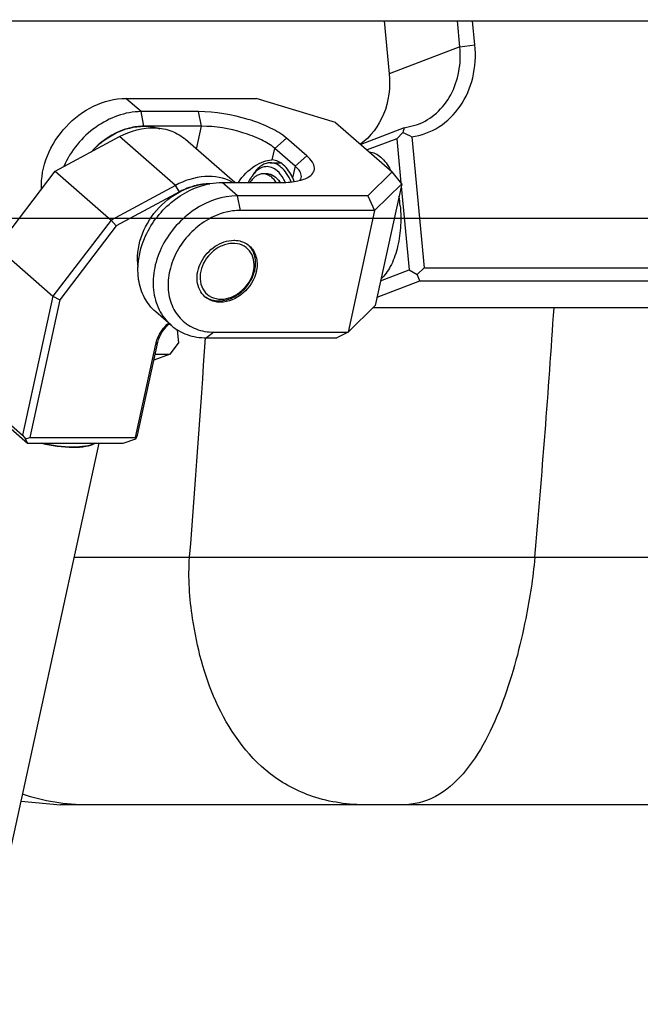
# Model space of a CAD drawing. Header units: millimetres. Extents: x -491 to 2059, y -393 to 795.
# Tile 113 of 256: x -155.43 to -149.83, y -71.95 to -63.06. Entities that reach past the tile are written whole.
import ezdxf

# ---------------------------------------------------------------- set-up
doc = ezdxf.new("R2010")
doc.units = ezdxf.units.MM
doc.header["$LTSCALE"] = 462.55
doc.layers.get('0').update_dxf_attribs({"linetype": 'CONTINUOUS'})
for name, color, linetype in [('2ND_ARM_V2_PITCH_ABL40', 7, 'CONTINUOUS'), ('_0302_DELTA_BOTTOM_COVER-3T_PBL82', 7, 'CONTINUOUS'), ('_0302_DELTA_BOTTOM_COVER-SLD_PBL53', 7, 'CONTINUOUS'), ('A2100101#AF6_ABL1', 7, 'CONTINUOUS'), ('A2110101_ABL4', 7, 'CONTINUOUS'), ('A2130101#AF9_ABL3', 7, 'CONTINUOUS'), ('A2150101#AF9_ABL2', 7, 'CONTINUOUS'), ('A2200202_ABL33', 7, 'CONTINUOUS'), ('A2300201_ABL38', 7, 'CONTINUOUS'), ('CSHCS-BR-M4-12_203_PBL88', 7, 'CONTINUOUS'), ('DR1SM11A1001_ABL12', 7, 'CONTINUOUS'), ('DR1SM11P1003_PBL13', 7, 'CONTINUOUS'), ('FWSRM-D10-V4-E2-T2_5_PBL70', 7, 'CONTINUOUS'), ('M2110103_PBL5', 7, 'CONTINUOUS'), ('M2200103_PBL35', 7, 'CONTINUOUS'), ('M2200201_PBL34', 7, 'CONTINUOUS'), ('M2300101_PBL41', 7, 'CONTINUOUS'), ('M2300201_PBL39', 7, 'CONTINUOUS'), ('M2300301_PBL80', 7, 'CONTINUOUS'), ('M2300602_PBL762', 7, 'CONTINUOUS'), ('new_view_11_VBL0', 7, 'CONTINUOUS'), ('WFM_0608_06_2_PBL761', 7, 'CONTINUOUS'), ('WFM_0608_06_2_PBL789', 7, 'CONTINUOUS'), ('WFM_0608_06_2_PBL790', 7, 'CONTINUOUS')]:
    doc.layers.add(name, color=color, linetype=linetype)

# ---------------------------------------------------------------- blocks, each defined once
blk = doc.blocks.new('M2110103_PBL5', base_point=(3439.657, 3080.59))
at = {"layer": 'M2110103_PBL5', "color": 1}
blk.add_line((3227.048, 3276.812), (3844.884, 3276.812), dxfattribs=at)
blk = doc.blocks.new('A2110101_ABL4', base_point=(3439.657, 3080.59))
at = {"layer": 'M2110103_PBL5'}
blk.add_blockref('M2110103_PBL5', (3439.657, 3080.59), dxfattribs=at)
blk = doc.blocks.new('A2130101#AF9_ABL3', base_point=(3439.657, 3080.59))
at = {"layer": 'A2110101_ABL4'}
blk.add_blockref('A2110101_ABL4', (3439.657, 3080.59), dxfattribs=at)
blk = doc.blocks.new('A2150101#AF9_ABL2', base_point=(3439.657, 3080.59))
at = {"layer": 'A2130101#AF9_ABL3'}
blk.add_blockref('A2130101#AF9_ABL3', (3439.657, 3080.59), dxfattribs=at)
blk = doc.blocks.new('A2100101#AF6_ABL1', base_point=(3439.657, 3080.59))
at = {"layer": 'A2150101#AF9_ABL2'}
blk.add_blockref('A2150101#AF9_ABL2', (3439.657, 3080.59), dxfattribs=at)
blk = doc.blocks.new('DR1SM11P1003_PBL13', base_point=(3297.048, 2828.212))
at = {"layer": 'DR1SM11P1003_PBL13', "color": 7}
blk.add_line((3156.633, 3294.612), (3437.464, 3294.612), dxfattribs=at)
blk = doc.blocks.new('DR1SM11A1001_ABL12', base_point=(3297.048, 2833.212))
at = {"layer": 'DR1SM11P1003_PBL13'}
blk.add_blockref('DR1SM11P1003_PBL13', (3297.048, 2828.212), dxfattribs=at)
blk = doc.blocks.new('M2200201_PBL34', base_point=(3408.604, 3295.72))
at = {"layer": 'M2200201_PBL34', "color": 7}
for p, q in [((3386.894, 3294.612), (3387.347, 3289.841)), ((3393.733, 3292.267), (3393.51, 3294.612)), ((3395.09, 3292.454), (3394.885, 3294.612)), ((3423.464, 3294.612), (3423.669, 3292.454)), ((3423.821, 3294.612), (3424.044, 3292.267)), ((3388.697, 3284.95), (3389.901, 3285.256)), ((3388.697, 3284.95), (3384.79, 3283.466)), ((3388.025, 3283.975), (3388.587, 3284.554)), ((3431.111, 3284.554), (3431.326, 3283.975)), ((3388.025, 3283.975), (3385.365, 3282.964)), ((3388.025, 3283.975), (3388.402, 3280.008)), ((3389.382, 3284.161), (3390.508, 3272.314)), ((3432.077, 3272.314), (3430.952, 3284.161)), ((3432.452, 3272.127), (3431.326, 3283.975)), ((3388.433, 3279.685), (3389.151, 3272.127)), ((3386.569, 3271.147), (3389.151, 3272.127)), ((3389.151, 3272.127), (3389.876, 3271.73)), ((3389.876, 3271.73), (3390.508, 3272.314)), ((3390.508, 3272.314), (3432.077, 3272.314)), ((3432.311, 3271.73), (3432.077, 3272.314)), ((3432.452, 3272.127), (3432.311, 3271.73)), ((3386.249, 3269.678), (3390.11, 3271.145)), ((3390.11, 3271.145), (3389.876, 3271.73)), ((3390.11, 3271.145), (3431.679, 3271.145)), ((3425.293, 3268.719), (3431.679, 3271.145)), ((3431.679, 3271.145), (3432.311, 3271.73)), ((3425.293, 3268.719), (3385.886, 3268.719))]:
    blk.add_line(p, q, dxfattribs=at)
at = {"layer": 'M2200201_PBL34', "color": 2}
for p, q in [((3393.733, 3292.267), (3387.347, 3289.841)), ((3393.733, 3292.267), (3395.09, 3292.454)), ((3424.044, 3292.267), (3423.669, 3292.454))]:
    blk.add_line(p, q, dxfattribs=at)
at = {"layer": 'M2200201_PBL34', "color": 7}
for centre, radius, start, end in [((3405.91, 3310.051), 12.663, 110.8025, 111.73304), ((3406.585, 3309.293), 12.633, 84.71838, 95.28162), ((3401.812, 3281.104), 13.668, 163.65618, 165.37781), ((3402.327, 3311.348), 30.111, 242.85127, 244.53967), ((3455.335, 3324.538), 46.749, 237.86693, 238.79077), ((3419.277, 3289.127), 12.687, 336.95951, 338.87585)]:
    blk.add_arc(centre, radius, start, end, dxfattribs=at)
for points, knots in [([(3401.412, 3321.889), (3402.883, 3322.447), (3406.116, 3323.019), (3409.328, 3322.402), (3410.857, 3321.845)], [0, 0, 0, 0, 0.491582, 1, 1, 1, 1]), ([(3389.382, 3284.161), (3390.245, 3284.279), (3391.962, 3284.899), (3393.938, 3286.848), (3395.068, 3289.5), (3395.184, 3291.467), (3395.09, 3292.454)], [0, 0, 0, 0, 0.235916, 0.477049, 0.731481, 1, 1, 1, 1]), ([(3389.901, 3285.256), (3390.527, 3285.494), (3391.719, 3286.227), (3393.486, 3288.499), (3393.872, 3290.802), (3393.733, 3292.267)], [0, 0, 0, 0, 0.23629, 0.480573, 1, 1, 1, 1]), ([(3423.669, 3292.454), (3423.859, 3290.45), (3425.133, 3287.463), (3428.188, 3284.933), (3430.036, 3284.283), (3430.952, 3284.161)], [0, 0, 0, 0, 0.514118, 0.763954, 1, 1, 1, 1]), ([(3424.044, 3292.267), (3424.211, 3290.499), (3425.336, 3287.864), (3428.031, 3285.631), (3429.661, 3285.057), (3430.47, 3284.95)], [0, 0, 0, 0, 0.514119, 0.763954, 1, 1, 1, 1]), ([(3387.347, 3289.841), (3387.463, 3288.617), (3387.18, 3286.167), (3385.679, 3284.155), (3384.756, 3283.495)], [0, 0, 0, 0, 0.520056, 1, 1, 1, 1])]:
    blk.add_open_spline(points, degree=3, knots=knots, dxfattribs=at)
blk = doc.blocks.new('M2200103_PBL35', base_point=(3337.862, 3275.738))
at = {"layer": 'M2200103_PBL35', "color": 7}
for p, q in [((3368.212, 3266.754), (3368.331, 3265.499)), ((3367.558, 3264.517), (3368.331, 3265.499)), ((3367.558, 3264.517), (3366.11, 3263.967)), ((3366.23, 3264.517), (3367.558, 3264.517))]:
    blk.add_line(p, q, dxfattribs=at)
blk = doc.blocks.new('WFM_0608_06_2_PBL761', base_point=(3386.982, 3277.06))
at = {"layer": 'WFM_0608_06_2_PBL761', "color": 7}
blk.add_arc((3377.36, 3276.894), 11.033, 5.38319, 9.77584, dxfattribs=at)
for points, knots in [([(3385.566, 3282.799), (3385.748, 3282.779), (3386.124, 3282.664), (3386.635, 3282.31), (3387.1, 3281.788), (3387.356, 3281.366), (3387.477, 3281.134)], [0, 0, 0, 0, 0.208387, 0.438969, 0.701678, 1, 1, 1, 1]), ([(3388.345, 3277.929), (3388.408, 3277.264), (3388.421, 3275.946), (3388.129, 3274.078), (3387.56, 3272.494), (3386.957, 3271.627), (3386.611, 3271.321)], [0, 0, 0, 0, 0.285217, 0.559977, 0.802775, 1, 1, 1, 1])]:
    blk.add_open_spline(points, degree=3, knots=knots, dxfattribs=at)
blk = doc.blocks.new('A2200202_ABL33', base_point=(3369.953, 3289.767))
at = {"layer": 'M2200103_PBL35'}
blk.add_blockref('M2200103_PBL35', (3337.862, 3275.738), dxfattribs=at)
at = {"layer": 'M2200201_PBL34'}
blk.add_blockref('M2200201_PBL34', (3408.604, 3295.72), dxfattribs=at)
at = {"layer": 'WFM_0608_06_2_PBL761'}
blk.add_blockref('WFM_0608_06_2_PBL761', (3386.982, 3277.06), dxfattribs=at)
blk = doc.blocks.new('M2300201_PBL39', base_point=(3361.306, 3270.722))
at = {"layer": 'M2300201_PBL39', "color": 7}
for p, q in [((3357.192, 3281.036), (3363.002, 3284.168)), ((3373.412, 3280.024), (3368.965, 3283.906)), ((3351.942, 3274.162), (3357.192, 3281.036)), ((3357.192, 3281.036), (3362.233, 3276.636)), ((3368.043, 3279.768), (3362.233, 3276.636)), ((3368.402, 3279.171), (3362.705, 3276.1)), ((3362.233, 3276.636), (3356.983, 3269.762)), ((3362.233, 3276.636), (3362.705, 3276.1)), ((3362.705, 3276.1), (3357.618, 3269.439)), ((3349.199, 3261.595), (3351.942, 3274.162)), ((3351.942, 3274.162), (3356.983, 3269.762)), ((3356.983, 3269.762), (3354.24, 3257.195)), ((3357.618, 3269.439), (3354.902, 3256.995)), ((3356.983, 3269.762), (3357.618, 3269.439)), ((3364.633, 3257.195), (3366.47, 3265.613)), ((3364.429, 3256.995), (3366.266, 3265.413)), ((3349.251, 3261.466), (3349.199, 3261.595)), ((3349.199, 3261.595), (3354.24, 3257.195)), ((3349.251, 3261.466), (3350.095, 3260.478)), ((3350.095, 3260.478), (3354.677, 3256.478)), ((3354.24, 3257.195), (3354.521, 3256.866)), ((3354.521, 3256.866), (3354.902, 3256.995)), ((3354.677, 3256.478), (3354.521, 3256.866)), ((3354.902, 3256.995), (3364.429, 3256.995)), ((3363.337, 3256.478), (3364.481, 3256.866)), ((3364.429, 3256.995), (3364.481, 3256.866)), ((3364.481, 3256.866), (3364.633, 3257.195)), ((3354.677, 3256.478), (3363.337, 3256.478))]:
    blk.add_line(p, q, dxfattribs=at)
at = {"layer": 'M2300201_PBL39', "color": 2}
for p, q in [((3368.043, 3279.768), (3363.002, 3284.168)), ((3368.402, 3279.171), (3368.043, 3279.768)), ((3366.266, 3265.413), (3366.47, 3265.613))]:
    blk.add_line(p, q, dxfattribs=at)
at = {"layer": 'M2300201_PBL39', "color": 7}
for centre, radius, start, end in [((3371.59, 3273.258), 6.718, 117.57544, 118.33055), ((3371.279, 3274.091), 5.827, 104.41743, 105.18775), ((3369.459, 3264.904), 3.071, 129.67424, 130.67787), ((3351.453, 3263.571), 1.676, 11.09299, 13.94382)]:
    blk.add_arc(centre, radius, start, end, dxfattribs=at)
for points, knots in [([(3363.002, 3284.168), (3363.975, 3284.692), (3365.631, 3285.154), (3367.722, 3284.746), (3368.598, 3284.226), (3368.965, 3283.906)], [0, 0, 0, 0, 0.526411, 0.768124, 1, 1, 1, 1]), ([(3373.172, 3280.07), (3372.428, 3280.451), (3370.594, 3280.772), (3368.86, 3280.208), (3368.043, 3279.768)], [0, 0, 0, 0, 0.473834, 1, 1, 1, 1]), ([(3366.266, 3265.413), (3366.305, 3265.593), (3366.53, 3266.315), (3366.994, 3266.957), (3367.423, 3267.333)], [0, 0, 0, 0, 0.2442, 1, 1, 1, 1]), ([(3366.47, 3265.613), (3366.503, 3265.766), (3366.695, 3266.377), (3367.091, 3266.919), (3367.457, 3267.234)], [0, 0, 0, 0, 0.244264, 1, 1, 1, 1]), ([(3352.15, 3263.929), (3352.115, 3263.767), (3352.094, 3263.431), (3352.158, 3262.927), (3352.409, 3262.494), (3352.62, 3262.494)], [0, 0, 0, 0, 0.308917, 0.608143, 1, 1, 1, 1]), ([(3352.62, 3264.544), (3352.569, 3264.544), (3352.3, 3264.451), (3352.197, 3264.143), (3352.15, 3263.929)], [0, 0, 0, 0, 0.188436, 1, 1, 1, 1]), ([(3353.079, 3263.975), (3353.059, 3264.055), (3352.989, 3264.285), (3352.789, 3264.544), (3352.62, 3264.544)], [0, 0, 0, 0, 0.328395, 1, 1, 1, 1]), ([(3352.62, 3262.494), (3352.671, 3262.494), (3352.94, 3262.588), (3353.043, 3262.895), (3353.09, 3263.109)], [0, 0, 0, 0, 0.188436, 1, 1, 1, 1])]:
    blk.add_open_spline(points, degree=3, knots=knots, dxfattribs=at)
for points in [[(3371.161, 3279.908), (3370.713, 3279.908), (3370.262, 3279.846), (3369.829, 3279.735)], [(3369.753, 3279.715), (3369.313, 3279.595), (3368.884, 3279.424), (3368.48, 3279.213)], [(3353.09, 3263.109), (3353.145, 3263.365), (3353.147, 3263.637), (3353.097, 3263.894)]]:
    blk.add_open_spline(points, degree=3, dxfattribs=at)
at = {"layer": 'M2300201_PBL39', "color": 134}
for points in [[(3353.193, 3263.019), (3353.199, 3263.058), (3353.208, 3263.116), (3353.219, 3263.184), (3353.225, 3263.218), (3353.228, 3263.237), (3353.231, 3263.251), (3353.231, 3263.267), (3353.233, 3263.287), (3353.235, 3263.322), (3353.238, 3263.372), (3353.241, 3263.423), (3353.243, 3263.463), (3353.246, 3263.494), (3353.243, 3263.524), (3353.242, 3263.565), (3353.24, 3263.615), (3353.238, 3263.666), (3353.236, 3263.706), (3353.236, 3263.737), (3353.231, 3263.767), (3353.226, 3263.807), (3353.219, 3263.856), (3353.212, 3263.906), (3353.207, 3263.941), (3353.204, 3263.961), (3353.202, 3263.976), (3353.198, 3263.989), (3353.194, 3264.008), (3353.186, 3264.039), (3353.174, 3264.085), (3353.162, 3264.13), (3353.154, 3264.162), (3353.15, 3264.179), (3353.147, 3264.194), (3353.141, 3264.205), (3353.135, 3264.221), (3353.124, 3264.249), (3353.109, 3264.289), (3353.093, 3264.329), (3353.082, 3264.357), (3353.075, 3264.373), (3353.071, 3264.385), (3353.065, 3264.395), (3353.057, 3264.408), (3353.044, 3264.431), (3353.025, 3264.464), (3353.005, 3264.497), (3352.992, 3264.52), (3352.984, 3264.533), (3352.978, 3264.544), (3352.971, 3264.551), (3352.962, 3264.561), (3352.947, 3264.579), (3352.924, 3264.604), (3352.901, 3264.629), (3352.886, 3264.647), (3352.877, 3264.657), (3352.87, 3264.666), (3352.863, 3264.669), (3352.853, 3264.676), (3352.836, 3264.687), (3352.812, 3264.703), (3352.788, 3264.718), (3352.771, 3264.729), (3352.761, 3264.735), (3352.754, 3264.741), (3352.746, 3264.742), (3352.736, 3264.745), (3352.719, 3264.749), (3352.693, 3264.755), (3352.668, 3264.761), (3352.65, 3264.765), (3352.64, 3264.767), (3352.633, 3264.77), (3352.625, 3264.768), (3352.615, 3264.766), (3352.597, 3264.763), (3352.572, 3264.76), (3352.547, 3264.756), (3352.529, 3264.753), (3352.519, 3264.751), (3352.511, 3264.751), (3352.504, 3264.746), (3352.494, 3264.741), (3352.476, 3264.731), (3352.451, 3264.717), (3352.427, 3264.703), (3352.409, 3264.693), (3352.399, 3264.687), (3352.391, 3264.684), (3352.385, 3264.676), (3352.376, 3264.667), (3352.36, 3264.651), (3352.337, 3264.628), (3352.315, 3264.604), (3352.299, 3264.588), (3352.29, 3264.579), (3352.283, 3264.573), (3352.277, 3264.563), (3352.269, 3264.55), (3352.255, 3264.528), (3352.235, 3264.497), (3352.215, 3264.465), (3352.201, 3264.443), (3352.193, 3264.43), (3352.187, 3264.422), (3352.182, 3264.409), (3352.176, 3264.394), (3352.164, 3264.367), (3352.147, 3264.329), (3352.131, 3264.29), (3352.119, 3264.263), (3352.113, 3264.247), (3352.107, 3264.236), (3352.104, 3264.222), (3352.099, 3264.204), (3352.09, 3264.173), (3352.077, 3264.128), (3352.062, 3264.073), (3352.052, 3264.037), (3352.047, 3264.019)], [(3352.047, 3264.019), (3352.041, 3263.981), (3352.031, 3263.923), (3352.02, 3263.855), (3352.015, 3263.821), (3352.012, 3263.802), (3352.009, 3263.787), (3352.009, 3263.772), (3352.007, 3263.752), (3352.005, 3263.717), (3352.002, 3263.666), (3351.999, 3263.616), (3351.997, 3263.575), (3351.994, 3263.545), (3351.996, 3263.515), (3351.998, 3263.474), (3352, 3263.423), (3352.002, 3263.373), (3352.003, 3263.332), (3352.004, 3263.302), (3352.009, 3263.272), (3352.014, 3263.232), (3352.021, 3263.182), (3352.028, 3263.133), (3352.033, 3263.098), (3352.036, 3263.078), (3352.038, 3263.062), (3352.042, 3263.049), (3352.046, 3263.031), (3352.054, 3262.999), (3352.066, 3262.954), (3352.077, 3262.909), (3352.085, 3262.877), (3352.09, 3262.859), (3352.093, 3262.845), (3352.098, 3262.834), (3352.104, 3262.817), (3352.116, 3262.79), (3352.131, 3262.75), (3352.147, 3262.71), (3352.158, 3262.682), (3352.164, 3262.666), (3352.169, 3262.653), (3352.175, 3262.644), (3352.182, 3262.631), (3352.196, 3262.608), (3352.215, 3262.574), (3352.235, 3262.541), (3352.248, 3262.518), (3352.256, 3262.505), (3352.261, 3262.494), (3352.268, 3262.488), (3352.277, 3262.477), (3352.293, 3262.46), (3352.316, 3262.434), (3352.338, 3262.409), (3352.354, 3262.391), (3352.363, 3262.381), (3352.37, 3262.373), (3352.377, 3262.369), (3352.387, 3262.363), (3352.404, 3262.352), (3352.428, 3262.336), (3352.452, 3262.32), (3352.469, 3262.309), (3352.479, 3262.303), (3352.486, 3262.298), (3352.494, 3262.297), (3352.504, 3262.294), (3352.521, 3262.29), (3352.546, 3262.284), (3352.572, 3262.278), (3352.589, 3262.274), (3352.599, 3262.272), (3352.607, 3262.269), (3352.615, 3262.271), (3352.625, 3262.272), (3352.643, 3262.275), (3352.668, 3262.279), (3352.693, 3262.283), (3352.711, 3262.286), (3352.721, 3262.287), (3352.729, 3262.288), (3352.736, 3262.293), (3352.746, 3262.298), (3352.764, 3262.308), (3352.788, 3262.322), (3352.813, 3262.336), (3352.831, 3262.346), (3352.841, 3262.352), (3352.848, 3262.355), (3352.855, 3262.363), (3352.864, 3262.372), (3352.88, 3262.388), (3352.903, 3262.411), (3352.925, 3262.434), (3352.941, 3262.45), (3352.95, 3262.46), (3352.957, 3262.466), (3352.963, 3262.476), (3352.971, 3262.488), (3352.985, 3262.511), (3353.005, 3262.542), (3353.025, 3262.573), (3353.039, 3262.595), (3353.047, 3262.608), (3353.053, 3262.617), (3353.058, 3262.629), (3353.064, 3262.644), (3353.076, 3262.672), (3353.092, 3262.71), (3353.109, 3262.749), (3353.12, 3262.776), (3353.127, 3262.791), (3353.132, 3262.802), (3353.136, 3262.816), (3353.141, 3262.834), (3353.15, 3262.866), (3353.162, 3262.911), (3353.178, 3262.965), (3353.188, 3263.001), (3353.193, 3263.019)]]:
    blk.add_open_spline(points, degree=3, knots=[0, 0, 0, 0, 0.03125, 0.046875, 0.054688, 0.058594, 0.0625, 0.066406, 0.070312, 0.078125, 0.09375, 0.109375, 0.117188, 0.125, 0.132812, 0.140625, 0.15625, 0.171875, 0.179688, 0.1875, 0.195312, 0.203125, 0.21875, 0.234375, 0.242188, 0.246094, 0.25, 0.253906, 0.257812, 0.265625, 0.28125, 0.296875, 0.304688, 0.308594, 0.3125, 0.316406, 0.320312, 0.328125, 0.34375, 0.359375, 0.367188, 0.371094, 0.375, 0.378906, 0.382812, 0.390625, 0.40625, 0.421875, 0.429688, 0.433594, 0.4375, 0.441406, 0.445312, 0.453125, 0.46875, 0.484375, 0.492188, 0.496094, 0.5, 0.503906, 0.507812, 0.515625, 0.53125, 0.546875, 0.554688, 0.558594, 0.5625, 0.566406, 0.570312, 0.578125, 0.59375, 0.609375, 0.617188, 0.621094, 0.625, 0.628906, 0.632812, 0.640625, 0.65625, 0.671875, 0.679688, 0.683594, 0.6875, 0.691406, 0.695312, 0.703125, 0.71875, 0.734375, 0.742188, 0.746094, 0.75, 0.753906, 0.757812, 0.765625, 0.78125, 0.796875, 0.804688, 0.808594, 0.8125, 0.816406, 0.820312, 0.828125, 0.84375, 0.859375, 0.867188, 0.871094, 0.875, 0.878906, 0.882812, 0.890625, 0.90625, 0.921875, 0.929688, 0.933594, 0.9375, 0.941406, 0.945312, 0.953125, 0.96875, 0.984375, 1, 1, 1, 1], dxfattribs=at)
blk = doc.blocks.new('M2300301_PBL80', base_point=(3320.571, 3092.982))
at = {"layer": 'M2300301_PBL80', "color": 7}
blk.add_line((3289.472, 2927.975), (3361.157, 3256.478), dxfattribs=at)
for points, knots in [([(3355.956, 3256.478), (3356.885, 3256.253), (3358.236, 3256.056), (3359.875, 3256.156), (3360.55, 3256.338), (3360.809, 3256.478)], [0, 0, 0, 0, 0.582435, 0.820625, 1, 1, 1, 1]), ([(3360.779, 3256.474), (3360.521, 3256.338), (3359.854, 3256.161), (3358.239, 3256.064), (3356.909, 3256.255), (3355.995, 3256.474)], [0, 0, 0, 0, 0.180343, 0.418584, 1, 1, 1, 1])]:
    blk.add_open_spline(points, degree=3, knots=knots, dxfattribs=at)
blk = doc.blocks.new('WFM_0608_06_2_PBL789', base_point=(3363.557, 3283.958))
at = {"layer": 'WFM_0608_06_2_PBL789', "color": 7}
for points, knots in [([(3360.475, 3282.808), (3361.095, 3283.501), (3362.543, 3284.632), (3364.343, 3285.108), (3365.203, 3285.108)], [0, 0, 0, 0, 0.5194, 1, 1, 1, 1]), ([(3365.203, 3285.108), (3365.328, 3285.108), (3365.813, 3285.09), (3366.296, 3284.995), (3366.638, 3284.879)], [0, 0, 0, 0, 0.256194, 1, 1, 1, 1])]:
    blk.add_open_spline(points, degree=3, knots=knots, dxfattribs=at)
blk = doc.blocks.new('WFM_0608_06_2_PBL790', base_point=(3367.894, 3276.14))
at = {"layer": 'WFM_0608_06_2_PBL790', "color": 7}
blk.add_open_spline([(3364.69, 3272.372), (3364.409, 3274.143), (3365.789, 3277.973), (3369.362, 3279.908), (3371.161, 3279.908)], degree=3, knots=[0, 0, 0, 0, 0.499153, 1, 1, 1, 1], dxfattribs=at)
blk = doc.blocks.new('A2300201_ABL38', base_point=(3323.735, 3094.185))
at = {"layer": 'M2300201_PBL39'}
blk.add_blockref('M2300201_PBL39', (3361.306, 3270.722), dxfattribs=at)
at = {"layer": 'M2300301_PBL80'}
blk.add_blockref('M2300301_PBL80', (3320.571, 3092.982), dxfattribs=at)
at = {"layer": 'WFM_0608_06_2_PBL789'}
blk.add_blockref('WFM_0608_06_2_PBL789', (3363.557, 3283.958), dxfattribs=at)
at = {"layer": 'WFM_0608_06_2_PBL790'}
blk.add_blockref('WFM_0608_06_2_PBL790', (3367.894, 3276.14), dxfattribs=at)
blk = doc.blocks.new('M2300101_PBL41', base_point=(3372.215, 3276.809))
at = {"layer": 'M2300101_PBL41', "color": 2}
for p, q in [((3364.945, 3286.424), (3363.57, 3287.624)), ((3365.203, 3285.108), (3364.945, 3286.424)), ((3370.4, 3285.108), (3370.141, 3286.424)), ((3369.95, 3283.046), (3370.4, 3285.108)), ((3377.021, 3283.108), (3378.087, 3284.024)), ((3376.792, 3282.058), (3377.021, 3283.108)), ((3378.854, 3281.508), (3379.92, 3282.424)), ((3378.854, 3281.508), (3378.625, 3280.458)), ((3373.652, 3278.824), (3372.277, 3280.024)), ((3373.91, 3277.508), (3373.652, 3278.824)), ((3371.51, 3266.51), (3370.852, 3265.993))]:
    blk.add_line(p, q, dxfattribs=at)
at = {"layer": 'M2300101_PBL41', "color": 7}
for p, q in [((3363.57, 3287.624), (3375.336, 3287.624)), ((3382.506, 3285.459), (3375.336, 3287.624)), ((3370.141, 3286.424), (3364.945, 3286.424)), ((3370.4, 3285.108), (3365.203, 3285.108)), ((3382.506, 3285.459), (3387.625, 3280.99)), ((3379.92, 3282.424), (3378.087, 3284.024)), ((3378.854, 3281.508), (3377.021, 3283.108)), ((3376.737, 3282.059), (3376.792, 3282.057)), ((3385.418, 3278.824), (3387.625, 3280.99)), ((3388.481, 3279.908), (3387.625, 3280.99)), ((3372.277, 3280.024), (3377.473, 3280.024)), ((3386.035, 3277.508), (3388.481, 3279.908)), ((3388.481, 3279.908), (3386.081, 3268.91)), ((3385.418, 3278.824), (3373.652, 3278.824)), ((3385.418, 3278.824), (3386.035, 3277.508)), ((3386.035, 3277.508), (3373.91, 3277.508)), ((3386.035, 3277.508), (3383.635, 3266.51)), ((3367.649, 3267.135), (3366.274, 3268.335)), ((3386.081, 3268.91), (3383.635, 3266.51)), ((3371.51, 3266.51), (3383.635, 3266.51)), ((3383.635, 3266.51), (3382.618, 3265.993)), ((3370.852, 3265.993), (3382.618, 3265.993))]:
    blk.add_line(p, q, dxfattribs=at)
blk.add_arc((3372.306, 3272.674), 3.117, 347.6869, 349.76104, dxfattribs=at)
for points, knots in [([(3355.958, 3279.434), (3355.849, 3281.448), (3357.588, 3285.559), (3361.578, 3287.624), (3363.57, 3287.624)], [0, 0, 0, 0, 0.503137, 1, 1, 1, 1]), ([(3364.945, 3286.424), (3363.511, 3286.424), (3360.534, 3285.299), (3358.576, 3282.873), (3357.96, 3281.466)], [0, 0, 0, 0, 0.482927, 1, 1, 1, 1]), ([(3378.087, 3284.024), (3377.656, 3284.4), (3376.523, 3285.06), (3373.896, 3286.038), (3371.653, 3286.424), (3370.141, 3286.424)], [0, 0, 0, 0, 0.203827, 0.460979, 1, 1, 1, 1]), ([(3377.021, 3283.108), (3376.662, 3283.421), (3375.718, 3283.971), (3373.529, 3284.786), (3371.659, 3285.108), (3370.4, 3285.108)], [0, 0, 0, 0, 0.203827, 0.460979, 1, 1, 1, 1]), ([(3363.873, 3284.935), (3363.565, 3284.856), (3362.322, 3284.427), (3361.222, 3283.62), (3360.548, 3282.888)], [0, 0, 0, 0, 0.241964, 1, 1, 1, 1]), ([(3380.008, 3280.486), (3380.182, 3280.581), (3380.491, 3280.801), (3380.666, 3281.366), (3380.413, 3281.946), (3380.108, 3282.26), (3379.92, 3282.424)], [0, 0, 0, 0, 0.248651, 0.453011, 0.687053, 1, 1, 1, 1]), ([(3373.745, 3280.038), (3374.104, 3280.632), (3374.847, 3281.363), (3375.95, 3281.929), (3376.493, 3282.058), (3376.737, 3282.058)], [0, 0, 0, 0, 0.560165, 0.803167, 1, 1, 1, 1]), ([(3378.625, 3280.458), (3378.417, 3280.888), (3377.966, 3281.62), (3377.154, 3282.043), (3376.792, 3282.058)], [0, 0, 0, 0, 0.56855, 1, 1, 1, 1]), ([(3379.409, 3280.442), (3379.427, 3280.522), (3379.423, 3280.948), (3379.103, 3281.291), (3378.854, 3281.508)], [0, 0, 0, 0, 0.199866, 1, 1, 1, 1]), ([(3366.274, 3268.335), (3365.862, 3268.695), (3365.154, 3269.599), (3364.43, 3271.898), (3365.003, 3275.201), (3367.415, 3278.409), (3369.892, 3279.684), (3371.167, 3279.92)], [0, 0, 0, 0, 0.108976, 0.222929, 0.471922, 0.741356, 1, 1, 1, 1]), ([(3377.473, 3280.024), (3377.967, 3280.024), (3378.83, 3280.078), (3379.683, 3280.307), (3380.008, 3280.486)], [0, 0, 0, 0, 0.570796, 1, 1, 1, 1]), ([(3373.652, 3278.824), (3372.299, 3278.824), (3369.482, 3277.817), (3367.062, 3275.07), (3366.083, 3272.383), (3365.952, 3270.361), (3366.452, 3268.515), (3367.205, 3267.523), (3367.649, 3267.135)], [0, 0, 0, 0, 0.250978, 0.520793, 0.652311, 0.775847, 0.890766, 1, 1, 1, 1]), ([(3373.91, 3277.508), (3373.672, 3277.508), (3372.677, 3277.435), (3371.711, 3277.086), (3371.052, 3276.716)], [0, 0, 0, 0, 0.239803, 1, 1, 1, 1]), ([(3371.052, 3276.716), (3369.94, 3276.093), (3368.508, 3274.673), (3367.512, 3272.361), (3367.286, 3270.574), (3367.628, 3268.91), (3368.532, 3267.554), (3369.9, 3266.688), (3370.97, 3266.51), (3371.51, 3266.51)], [0, 0, 0, 0, 0.27566, 0.411771, 0.540072, 0.659187, 0.771596, 0.88309, 1, 1, 1, 1]), ([(3370.705, 3269.711), (3370.315, 3270.051), (3369.806, 3271.175), (3370.261, 3272.955), (3371.501, 3274.363), (3372.731, 3274.804), (3373.32, 3274.804)], [0, 0, 0, 0, 0.221652, 0.475743, 0.74735, 1, 1, 1, 1]), ([(3373.32, 3274.804), (3373.451, 3274.804), (3373.95, 3274.766), (3374.438, 3274.549), (3374.716, 3274.307)], [0, 0, 0, 0, 0.26162, 1, 1, 1, 1]), ([(3374.716, 3274.307), (3374.999, 3274.06), (3375.436, 3273.346), (3375.447, 3272.525), (3375.374, 3272.119)], [0, 0, 0, 0, 0.476902, 1, 1, 1, 1]), ([(3375.352, 3272.009), (3375.187, 3271.255), (3374.34, 3269.88), (3372.835, 3269.213), (3372.1, 3269.213)], [0, 0, 0, 0, 0.51227, 1, 1, 1, 1]), ([(3372.1, 3269.213), (3371.97, 3269.213), (3371.471, 3269.251), (3370.983, 3269.468), (3370.705, 3269.711)], [0, 0, 0, 0, 0.26162, 1, 1, 1, 1]), ([(3367.649, 3267.135), (3368.073, 3266.765), (3369.098, 3266.173), (3370.262, 3265.993), (3370.852, 3265.993)], [0, 0, 0, 0, 0.488218, 1, 1, 1, 1])]:
    blk.add_open_spline(points, degree=3, knots=knots, dxfattribs=at)
for points in [[(3365.203, 3285.108), (3364.756, 3285.108), (3364.306, 3285.046), (3363.873, 3284.935)], [(3371.167, 3279.92), (3371.533, 3279.988), (3371.906, 3280.024), (3372.277, 3280.024)], [(3378.76, 3280.12), (3378.722, 3280.235), (3378.677, 3280.348), (3378.625, 3280.457)], [(3379.324, 3280.238), (3379.363, 3280.3), (3379.393, 3280.37), (3379.409, 3280.442)]]:
    blk.add_open_spline(points, degree=3, dxfattribs=at)
blk = doc.blocks.new('FWSRM-D10-V4-E2-T2_5_PBL70', base_point=(3376.559, 3280.917))
at = {"layer": 'FWSRM-D10-V4-E2-T2_5_PBL70', "color": 7}
for p, q in [((3376.608, 3281.809), (3377.516, 3281.809)), ((3375.164, 3280.891), (3374.962, 3280.606)), ((3376.964, 3280.585), (3376.969, 3280.582)), ((3376.964, 3280.585), (3376.969, 3280.581)), ((3377.236, 3280.348), (3377.24, 3280.344)), ((3377.236, 3280.348), (3377.24, 3280.344))]:
    blk.add_line(p, q, dxfattribs=at)
for centre, radius, start, end in [((3376.305, 3279.808), 1.001, 87.26128, 89.99647), ((3376.304, 3279.806), 1.003, 86.44159, 87.26143), ((3376.304, 3279.802), 1.006, 84.9359, 86.44106), ((3376.265, 3279.652), 1.162, 68.77766, 69.44781), ((3375.817, 3279.004), 1.955, 43.45688, 48.80834), ((3375.098, 3278.406), 2.891, 34.08134, 35.26033)]:
    blk.add_arc(centre, radius, start, end, dxfattribs=at)
for points, knots in [([(3376.608, 3281.809), (3376.478, 3281.809), (3376.21, 3281.766), (3375.828, 3281.58), (3375.47, 3281.283), (3375.263, 3281.031), (3375.164, 3280.891)], [0, 0, 0, 0, 0.21861, 0.451698, 0.710146, 1, 1, 1, 1]), ([(3377.608, 3281.391), (3377.462, 3281.519), (3377.151, 3281.728), (3376.781, 3281.809), (3376.608, 3281.809)], [0, 0, 0, 0, 0.52664, 1, 1, 1, 1]), ([(3375.18, 3280.879), (3375.161, 3280.858), (3375.084, 3280.77), (3375.013, 3280.678), (3374.962, 3280.606)], [0, 0, 0, 0, 0.242487, 1, 1, 1, 1]), ([(3377.235, 3281.071), (3377.085, 3281.201), (3376.761, 3281.413), (3376.186, 3281.498), (3375.627, 3281.302), (3375.323, 3281.036), (3375.18, 3280.879)], [0, 0, 0, 0, 0.256938, 0.487696, 0.725558, 1, 1, 1, 1]), ([(3376.393, 3280.805), (3376.464, 3280.799), (3376.559, 3280.78), (3376.65, 3280.749), (3376.673, 3280.74)], [0, 0, 0, 0, 0.744975, 1, 1, 1, 1]), ([(3376.686, 3280.735), (3376.71, 3280.726), (3376.807, 3280.685), (3376.898, 3280.631), (3376.964, 3280.585)], [0, 0, 0, 0, 0.242057, 1, 1, 1, 1]), ([(3377.968, 3280.058), (3377.917, 3280.162), (3377.72, 3280.53), (3377.463, 3280.872), (3377.235, 3281.071)], [0, 0, 0, 0, 0.276177, 1, 1, 1, 1]), ([(3378.492, 3280.094), (3378.379, 3280.354), (3378.132, 3280.822), (3377.791, 3281.232), (3377.608, 3281.391)], [0, 0, 0, 0, 0.538307, 1, 1, 1, 1]), ([(3374.962, 3280.606), (3374.931, 3280.562), (3374.807, 3280.376), (3374.699, 3280.18), (3374.626, 3280.026)], [0, 0, 0, 0, 0.238393, 1, 1, 1, 1]), ([(3377.24, 3280.344), (3377.26, 3280.323), (3377.337, 3280.238), (3377.409, 3280.146), (3377.459, 3280.075)], [0, 0, 0, 0, 0.241279, 1, 1, 1, 1])]:
    blk.add_open_spline(points, degree=3, knots=knots, dxfattribs=at)
blk.add_open_spline([(3376.969, 3280.582), (3377.016, 3280.549), (3377.061, 3280.513), (3377.105, 3280.475)], degree=3, dxfattribs=at)
blk = doc.blocks.new('CSHCS-BR-M4-12_203_PBL88', base_point=(3376.134, 3280.417))
at = {"layer": 'CSHCS-BR-M4-12_203_PBL88', "color": 7}
blk.add_line((3376.305, 3280.809), (3375.958, 3280.809), dxfattribs=at)
blk.add_arc((3375.102, 3278.408), 2.887, 34.10613, 35.26173, dxfattribs=at)
for points, knots in [([(3375.958, 3280.809), (3375.852, 3280.809), (3375.63, 3280.772), (3375.316, 3280.615), (3375.023, 3280.364), (3374.855, 3280.151), (3374.775, 3280.033)], [0, 0, 0, 0, 0.217319, 0.449811, 0.708703, 1, 1, 1, 1]), ([(3377.148, 3280.025), (3377.067, 3280.144), (3376.898, 3280.358), (3376.604, 3280.613), (3376.288, 3280.772), (3376.065, 3280.809), (3375.958, 3280.809)], [0, 0, 0, 0, 0.291598, 0.550583, 0.782952, 1, 1, 1, 1]), ([(3376.305, 3280.809), (3376.408, 3280.809), (3376.623, 3280.775), (3377.052, 3280.566), (3377.31, 3280.286), (3377.459, 3280.075)], [0, 0, 0, 0, 0.219169, 0.452853, 1, 1, 1, 1])]:
    blk.add_open_spline(points, degree=3, knots=knots, dxfattribs=at)
blk = doc.blocks.new('M2300602_PBL762', base_point=(3372.778, 3271.931))
at = {"layer": 'M2300602_PBL762', "color": 7}
blk.add_arc((3372.375, 3272.602), 2.781, 347.68644, 350.35118, dxfattribs=at)
for points, knots in [([(3375.117, 3272.136), (3375.169, 3272.445), (3375.171, 3273.063), (3374.795, 3273.895), (3374.08, 3274.438), (3373.169, 3274.591), (3372.216, 3274.36), (3371.067, 3273.626), (3370.475, 3272.678), (3370.329, 3272.009)], [0, 0, 0, 0, 0.124144, 0.238267, 0.349051, 0.465445, 0.592454, 0.728681, 1, 1, 1, 1]), ([(3375.214, 3272.129), (3375.3, 3272.521), (3375.326, 3273.316), (3374.959, 3274.038), (3374.708, 3274.303)], [0, 0, 0, 0, 0.523655, 1, 1, 1, 1]), ([(3370.329, 3272.009), (3370.2, 3271.42), (3370.32, 3270.393), (3371.272, 3269.608), (3372.19, 3269.422), (3373.16, 3269.637), (3374.336, 3270.366), (3374.944, 3271.329), (3375.092, 3272.009)], [0, 0, 0, 0, 0.236231, 0.34748, 0.463779, 0.590778, 0.727389, 1, 1, 1, 1]), ([(3370.724, 3269.708), (3371.076, 3269.459), (3372.026, 3269.2), (3373.455, 3269.634), (3374.634, 3270.657), (3375.104, 3271.625), (3375.214, 3272.129)], [0, 0, 0, 0, 0.220853, 0.468528, 0.736301, 1, 1, 1, 1])]:
    blk.add_open_spline(points, degree=3, knots=knots, dxfattribs=at)
blk = doc.blocks.new('2ND_ARM_V2_PITCH_ABL40', base_point=(3401.817, 3276.809))
at = {"layer": 'CSHCS-BR-M4-12_203_PBL88'}
blk.add_blockref('CSHCS-BR-M4-12_203_PBL88', (3376.134, 3280.417), dxfattribs=at)
at = {"layer": 'FWSRM-D10-V4-E2-T2_5_PBL70'}
blk.add_blockref('FWSRM-D10-V4-E2-T2_5_PBL70', (3376.559, 3280.917), dxfattribs=at)
at = {"layer": 'M2300101_PBL41'}
blk.add_blockref('M2300101_PBL41', (3372.215, 3276.809), dxfattribs=at)
at = {"layer": 'M2300602_PBL762'}
blk.add_blockref('M2300602_PBL762', (3372.778, 3271.931), dxfattribs=at)
blk = doc.blocks.new('_0302_DELTA_BOTTOM_COVER-SLD_PBL53', base_point=(3335.974, 3316.312))
at = {"layer": '_0302_DELTA_BOTTOM_COVER-SLD_PBL53', "color": 7}
for p, q in [((3331.231, 3341.812), (3331.231, 3327.743)), ((3362.967, 3341.812), (3331.231, 3341.812)), ((3362.967, 3341.812), (3362.967, 3321.812)), ((3330.169, 3322.602), (3329.731, 3321.812)), ((3310.513, 3290.812), (3308.981, 3290.812))]:
    blk.add_line(p, q, dxfattribs=at)
at = {"layer": '_0302_DELTA_BOTTOM_COVER-SLD_PBL53', "color": 2}
for p, q in [((3335.995, 3327.743), (3335.995, 3341.812)), ((3359.217, 3327.743), (3359.217, 3341.812)), ((3359.217, 3327.743), (3331.231, 3327.743)), ((3330.169, 3322.602), (3334.932, 3322.602)), ((3334.494, 3321.812), (3334.932, 3322.602))]:
    blk.add_line(p, q, dxfattribs=at)
at = {"layer": '_0302_DELTA_BOTTOM_COVER-SLD_PBL53', "color": 7}
blk.add_open_spline([(3331.231, 3327.743), (3331.231, 3327.268), (3331.151, 3325.518), (3330.791, 3323.724), (3330.169, 3322.602)], degree=3, knots=[0, 0, 0, 0, 0.270449, 1, 1, 1, 1], dxfattribs=at)
at = {"layer": '_0302_DELTA_BOTTOM_COVER-SLD_PBL53', "color": 2}
for points, knots in [([(3334.932, 3322.602), (3335.122, 3322.944), (3335.81, 3324.575), (3335.995, 3326.374), (3335.995, 3327.743)], [0, 0, 0, 0, 0.222126, 1, 1, 1, 1]), ([(3359.217, 3327.743), (3359.213, 3326.233), (3359.055, 3324.233), (3358.663, 3322.278), (3358.553, 3321.807)], [0, 0, 0, 0, 0.757615, 1, 1, 1, 1]), ([(3334.932, 3322.602), (3335.406, 3322.602), (3337.382, 3322.534), (3339.346, 3322.211), (3340.804, 3321.851)], [0, 0, 0, 0, 0.239899, 1, 1, 1, 1])]:
    blk.add_open_spline(points, degree=3, knots=knots, dxfattribs=at)
at = {"layer": '_0302_DELTA_BOTTOM_COVER-SLD_PBL53', "color": 7}
blk.add_open_spline([(3310.554, 3290.884), (3310.324, 3290.837), (3310.088, 3290.812), (3309.854, 3290.812)], degree=3, dxfattribs=at)
blk = doc.blocks.new('_0302_DELTA_BOTTOM_COVER-3T_PBL82', base_point=(3414.372, 3282.812))
at = {"layer": '_0302_DELTA_BOTTOM_COVER-3T_PBL82', "color": 2}
blk.add_line((3358.907, 3246.171), (3441.818, 3246.171), dxfattribs=at)
at = {"layer": '_0302_DELTA_BOTTOM_COVER-3T_PBL82', "color": 7}
for p, q in [((3354.103, 3224.155), (3357.68, 3223.812)), ((3436.939, 3223.812), (3357.681, 3223.812))]:
    blk.add_line(p, q, dxfattribs=at)
at = {"layer": '_0302_DELTA_BOTTOM_COVER-3T_PBL82', "color": 2}
for centre, radius, start, end in [((2367.657, 3337.114), 1036.837, 354.967986, 356.217214), ((2196.498, 3340.33), 1176.601, 355.409914, 356.377882)]:
    blk.add_arc(centre, radius, start, end, dxfattribs=at)
for points, knots in [([(3385.358, 3223.812), (3383.697, 3223.812), (3380.549, 3224.241), (3375.295, 3227.044), (3371.287, 3232.891), (3369.532, 3239.869), (3369.178, 3244.328), (3369.325, 3246.171)], [0, 0, 0, 0, 0.161679, 0.302806, 0.56855, 0.819942, 1, 1, 1, 1]), ([(3400.499, 3246.171), (3400.337, 3244.315), (3399.636, 3239.921), (3398.195, 3234.335), (3396.173, 3229.656), (3394.221, 3226.629), (3391.698, 3224.379), (3389.559, 3223.812), (3388.527, 3223.812)], [0, 0, 0, 0, 0.205832, 0.490727, 0.634548, 0.767303, 0.886071, 1, 1, 1, 1])]:
    blk.add_open_spline(points, degree=3, knots=knots, dxfattribs=at)
blk.add_open_spline([(3360.138, 3223.812), (3358.146, 3223.812), (3356.119, 3224.119), (3354.239, 3224.78)], degree=3, dxfattribs=at)
blk = doc.blocks.new('NEW_VIEW_11_VBL0', base_point=(3372.048, 2884.638))
at = {"layer": '2ND_ARM_V2_PITCH_ABL40'}
blk.add_blockref('2ND_ARM_V2_PITCH_ABL40', (3401.817, 3276.809), dxfattribs=at)
at = {"layer": '_0302_DELTA_BOTTOM_COVER-3T_PBL82'}
blk.add_blockref('_0302_DELTA_BOTTOM_COVER-3T_PBL82', (3414.372, 3282.812), dxfattribs=at)
at = {"layer": '_0302_DELTA_BOTTOM_COVER-SLD_PBL53'}
blk.add_blockref('_0302_DELTA_BOTTOM_COVER-SLD_PBL53', (3335.974, 3316.312), dxfattribs=at)
at = {"layer": 'A2100101#AF6_ABL1'}
blk.add_blockref('A2100101#AF6_ABL1', (3439.657, 3080.59), dxfattribs=at)
at = {"layer": 'A2200202_ABL33'}
blk.add_blockref('A2200202_ABL33', (3369.953, 3289.767), dxfattribs=at)
at = {"layer": 'A2300201_ABL38'}
blk.add_blockref('A2300201_ABL38', (3323.735, 3094.185), dxfattribs=at)
at = {"layer": 'DR1SM11A1001_ABL12'}
blk.add_blockref('DR1SM11A1001_ABL12', (3297.048, 2833.212), dxfattribs=at)
blk = doc.blocks.new('W1')
at = {"layer": 'new_view_11_VBL0'}
blk.add_blockref('NEW_VIEW_11_VBL0', (3372.0484, 2884.6377), dxfattribs=at)

msp = doc.modelspace()

# ---------------------------------------------------------------- block references
at = {"xscale": 0.1, "yscale": 0.1, "zscale": 0.1}
msp.add_blockref('W1', (-490.8323, -392.5342), dxfattribs=at)

doc.saveas('drawing.dxf')
